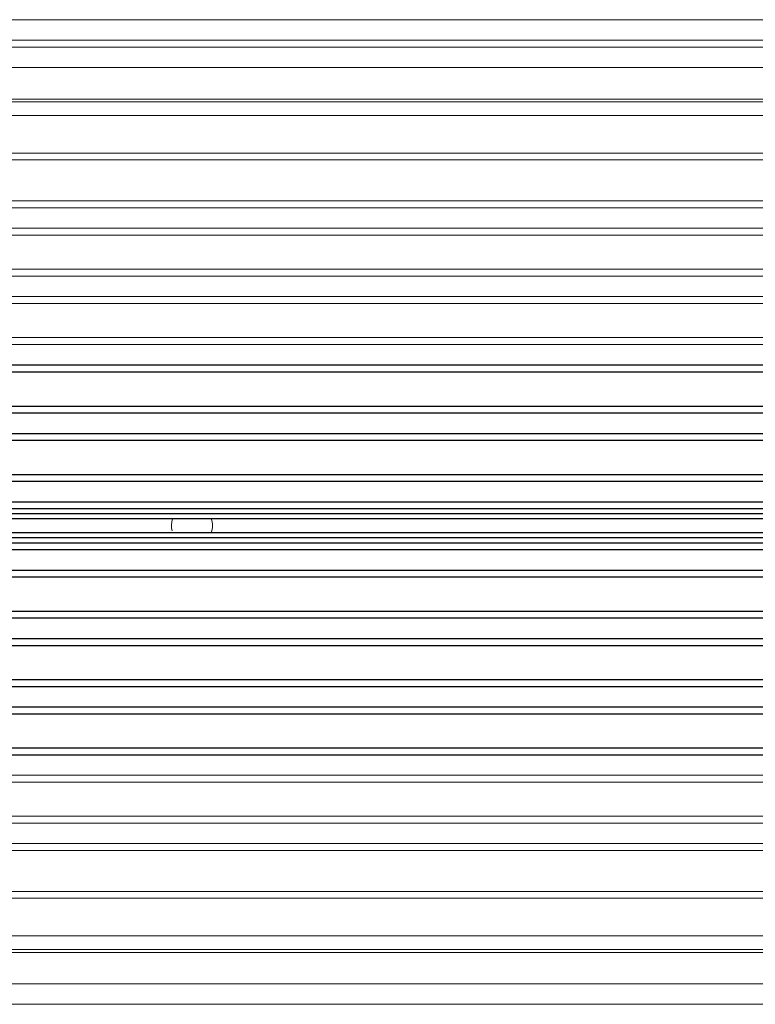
# Model space of a CAD drawing. Header units: millimetres. Extents: x 18546 to 26367, y -13731 to -7651.
# Tile 36 of 40: x 26260 to 26314, y -7810 to -7738. Entities that reach past the tile are written whole.
import ezdxf

# ---------------------------------------------------------------- set-up
doc = ezdxf.new("R2010")
doc.units = ezdxf.units.MM
doc.header["$LTSCALE"] = 50
doc.layers.get('0').update_dxf_attribs({"lineweight": 18})
doc.layers.add('02___PRT_ALL_AXES', color=7, linetype='Continuous')

msp = doc.modelspace()

# ---------------------------------------------------------------- linework, layer by layer
at = {"color": 3, "linetype": 'Continuous'}
msp.add_line((25467.303, -7738.42), (26367.303, -7738.42), dxfattribs=at)
at = {"color": 7, "linetype": 'Continuous'}
for p, q in [((26367.303, -7739.92), (25467.303, -7739.92)), ((25482.303, -7740.42), (26352.303, -7740.42)), ((25482.303, -7741.92), (26352.303, -7741.92)), ((26352.303, -7744.22), (26158.803, -7744.22)), ((26158.803, -7744.42), (26352.303, -7744.42)), ((26158.803, -7745.42), (26349.696, -7745.42)), ((26158.803, -7748.17), (26347.303, -7748.17)), ((26158.803, -7748.67), (26347.303, -7748.67)), ((26158.803, -7751.67), (26347.303, -7751.67)), ((26158.803, -7752.17), (26347.303, -7752.17)), ((26158.803, -7753.67), (26347.303, -7753.67)), ((26158.803, -7754.17), (26347.303, -7754.17)), ((26158.803, -7756.67), (26347.303, -7756.67)), ((26158.803, -7757.17), (26347.303, -7757.17)), ((26158.803, -7758.67), (26347.303, -7758.67)), ((26158.803, -7759.17), (26347.303, -7759.17)), ((26172.803, -7761.67), (26347.303, -7761.67)), ((26172.803, -7762.17), (26347.303, -7762.17)), ((26172.803, -7764.17), (26347.303, -7764.17)), ((26194.803, -7766.67), (26347.303, -7766.67)), ((26194.803, -7769.17), (26347.303, -7769.17)), ((26194.803, -7774.17), (26347.303, -7774.17)), ((26347.303, -7774.92), (26194.803, -7774.92)), ((26194.803, -7779.17), (26347.303, -7779.17)), ((26194.803, -7784.17), (26347.303, -7784.17)), ((26172.803, -7789.17), (26347.303, -7789.17)), ((26172.803, -7793.67), (26347.303, -7793.67)), ((26172.803, -7794.17), (26347.303, -7794.17)), ((26172.803, -7796.67), (26347.303, -7796.67)), ((26172.803, -7797.17), (26347.303, -7797.17)), ((26172.803, -7798.67), (26347.303, -7798.67)), ((26172.803, -7799.17), (26347.303, -7799.17)), ((26172.803, -7802.17), (26347.303, -7802.17)), ((26172.803, -7802.67), (26347.303, -7802.67)), ((26172.803, -7805.42), (26349.696, -7805.42)), ((26172.803, -7806.42), (26352.303, -7806.42)), ((26172.803, -7806.62), (26352.303, -7806.62)), ((26172.803, -7808.92), (26352.303, -7808.92)), ((26172.803, -7810.42), (26352.303, -7810.42))]:
    msp.add_line(p, q, dxfattribs=at)
at = {"color": 2, "linetype": 'Continuous'}
for start, end in [(160.52792, 195), (340.52461, 19.47539)]:
    msp.add_arc((26272.303, -7775.42), 1.5, start, end, dxfattribs=at)
at = {"layer": '02___PRT_ALL_AXES', "color": 7, "linetype": 'Continuous'}
for p, q in [((26172.803, -7763.67), (26347.303, -7763.67)), ((26172.803, -7764.17), (26347.303, -7764.17)), ((26194.803, -7766.67), (26347.303, -7766.67)), ((26194.803, -7767.17), (26347.303, -7767.17)), ((26194.803, -7768.67), (26347.303, -7768.67)), ((26194.803, -7769.17), (26347.303, -7769.17)), ((26194.803, -7771.67), (26347.303, -7771.67)), ((26194.803, -7772.17), (26347.303, -7772.17)), ((26194.803, -7773.67), (26347.303, -7773.67)), ((26194.803, -7774.17), (26347.303, -7774.17)), ((26347.303, -7774.545), (26194.803, -7774.545)), ((26347.303, -7774.92), (26194.803, -7774.92)), ((26194.803, -7775.92), (26347.303, -7775.92)), ((26194.803, -7776.295), (26347.303, -7776.295)), ((26194.803, -7776.67), (26347.303, -7776.67)), ((26194.803, -7777.17), (26347.303, -7777.17)), ((26194.803, -7778.67), (26347.303, -7778.67)), ((26194.803, -7779.17), (26347.303, -7779.17)), ((26194.803, -7781.67), (26347.303, -7781.67)), ((26194.803, -7782.17), (26347.303, -7782.17)), ((26194.803, -7783.67), (26347.303, -7783.67)), ((26194.803, -7784.17), (26347.303, -7784.17)), ((26172.803, -7786.67), (26347.303, -7786.67)), ((26172.803, -7787.17), (26347.303, -7787.17)), ((26172.803, -7788.67), (26347.303, -7788.67)), ((26172.803, -7789.17), (26347.303, -7789.17)), ((26172.803, -7791.67), (26347.303, -7791.67)), ((26172.803, -7792.17), (26347.303, -7792.17))]:
    msp.add_line(p, q, dxfattribs=at)

doc.saveas('drawing.dxf')
